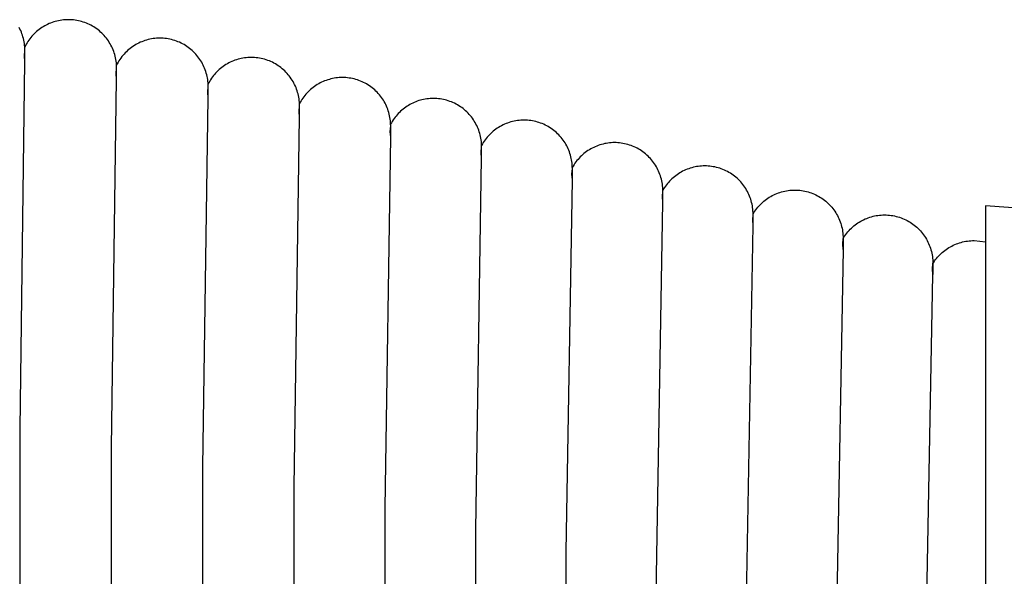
# Model space of a CAD drawing. Header units: millimetres. Extents: x 5000 to 6727, y 0 to 1679.
# Tile 38 of 106: x 5532 to 5619, y 679 to 728. Entities that reach past the tile are written whole.
import ezdxf

# ---------------------------------------------------------------- set-up
doc = ezdxf.new("R2010")
doc.units = ezdxf.units.MM
doc.layers.add('Archiv', color=18, linetype='Continuous', true_color=0x000000)
doc.layers.add('Make2D$Sichtbar$Kurven', color=18, linetype='Continuous', true_color=0x000000)

msp = doc.modelspace()

# ---------------------------------------------------------------- linework, layer by layer
at = {"layer": 'Archiv'}
for p, q in [((5532.494, 727.342), (5532.426, 727.475)), ((5534.423, 727.476), (5534.303, 727.394)), ((5534.545, 727.553), (5534.423, 727.476)), ((5534.67, 727.627), (5534.545, 727.553)), ((5534.798, 727.695), (5534.67, 727.627)), ((5534.928, 727.76), (5534.798, 727.695)), ((5535.06, 727.82), (5534.928, 727.76)), ((5535.194, 727.876), (5535.06, 727.82)), ((5535.33, 727.926), (5535.194, 727.876)), ((5535.467, 727.973), (5535.33, 727.926)), ((5535.606, 728.014), (5535.467, 727.973)), ((5535.747, 728.051), (5535.606, 728.014)), ((5535.888, 728.083), (5535.747, 728.051)), ((5536.031, 728.11), (5535.888, 728.083)), ((5536.174, 728.132), (5536.031, 728.11)), ((5536.318, 728.149), (5536.174, 728.132)), ((5536.463, 728.162), (5536.318, 728.149)), ((5536.608, 728.169), (5536.463, 728.162)), ((5536.753, 728.172), (5536.608, 728.169)), ((5536.901, 728.169), (5536.753, 728.172)), ((5537.049, 728.161), (5536.901, 728.169)), ((5537.197, 728.148), (5537.049, 728.161)), ((5537.344, 728.13), (5537.197, 728.148)), ((5537.491, 728.107), (5537.344, 728.13)), ((5537.636, 728.079), (5537.491, 728.107)), ((5537.781, 728.045), (5537.636, 728.079)), ((5537.924, 728.007), (5537.781, 728.045)), ((5538.066, 727.964), (5537.924, 728.007)), ((5538.206, 727.915), (5538.066, 727.964)), ((5538.345, 727.862), (5538.206, 727.915)), ((5538.481, 727.804), (5538.345, 727.862)), ((5538.616, 727.741), (5538.481, 727.804)), ((5538.748, 727.674), (5538.616, 727.741)), ((5538.878, 727.602), (5538.748, 727.674)), ((5539.005, 727.526), (5538.878, 727.602)), ((5539.129, 727.445), (5539.005, 727.526)), ((5539.251, 727.36), (5539.129, 727.445)), ((5532.556, 727.208), (5532.494, 727.342)), ((5532.614, 727.071), (5532.556, 727.208)), ((5532.667, 726.933), (5532.614, 727.071)), ((5532.716, 726.793), (5532.667, 726.933)), ((5532.759, 726.651), (5532.716, 726.793)), ((5532.797, 726.508), (5532.759, 726.651)), ((5533.457, 726.605), (5533.367, 726.491)), ((5533.55, 726.716), (5533.457, 726.605)), ((5533.648, 726.824), (5533.55, 726.716)), ((5533.748, 726.928), (5533.648, 726.824)), ((5533.853, 727.029), (5533.748, 726.928)), ((5533.96, 727.126), (5533.853, 727.029)), ((5534.071, 727.219), (5533.96, 727.126)), ((5534.186, 727.309), (5534.071, 727.219)), ((5534.303, 727.394), (5534.186, 727.309)), ((5539.369, 727.271), (5539.251, 727.36)), ((5539.484, 727.177), (5539.369, 727.271)), ((5539.596, 727.08), (5539.484, 727.177)), ((5539.705, 726.979), (5539.596, 727.08)), ((5539.81, 726.874), (5539.705, 726.979)), ((5539.911, 726.766), (5539.81, 726.874)), ((5540.008, 726.654), (5539.911, 726.766)), ((5540.102, 726.538), (5540.008, 726.654)), ((5532.831, 726.363), (5532.797, 726.508)), ((5532.859, 726.217), (5532.831, 726.363)), ((5532.882, 726.071), (5532.859, 726.217)), ((5532.9, 725.924), (5532.882, 726.071)), ((5532.913, 725.776), (5532.9, 725.924)), ((5532.921, 725.628), (5532.913, 725.776)), ((5532.98, 725.879), (5532.915, 725.749)), ((5533.049, 726.006), (5532.98, 725.879)), ((5533.122, 726.131), (5533.049, 726.006)), ((5533.2, 726.254), (5533.122, 726.131)), ((5533.282, 726.374), (5533.2, 726.254)), ((5533.367, 726.491), (5533.282, 726.374)), ((5540.191, 726.42), (5540.102, 726.538)), ((5540.276, 726.298), (5540.191, 726.42)), ((5540.357, 726.174), (5540.276, 726.298)), ((5540.433, 726.047), (5540.357, 726.174)), ((5540.505, 725.917), (5540.433, 726.047)), ((5540.572, 725.785), (5540.505, 725.917)), ((5540.635, 725.65), (5540.572, 725.785)), ((5542.318, 725.732), (5542.199, 725.643)), ((5542.439, 725.817), (5542.318, 725.732)), ((5542.564, 725.898), (5542.439, 725.817)), ((5542.691, 725.974), (5542.564, 725.898)), ((5542.821, 726.046), (5542.691, 725.974)), ((5542.953, 726.113), (5542.821, 726.046)), ((5543.087, 726.176), (5542.953, 726.113)), ((5543.224, 726.233), (5543.087, 726.176)), ((5543.362, 726.287), (5543.224, 726.233)), ((5543.502, 726.335), (5543.362, 726.287)), ((5543.644, 726.378), (5543.502, 726.335)), ((5543.787, 726.417), (5543.644, 726.378)), ((5543.932, 726.45), (5543.787, 726.417)), ((5544.077, 726.478), (5543.932, 726.45)), ((5544.224, 726.501), (5544.077, 726.478)), ((5544.371, 726.519), (5544.224, 726.501)), ((5544.519, 726.532), (5544.371, 726.519)), ((5544.667, 726.54), (5544.519, 726.532)), ((5544.815, 726.543), (5544.667, 726.54)), ((5544.963, 726.54), (5544.815, 726.543)), ((5545.111, 726.532), (5544.963, 726.54)), ((5545.259, 726.519), (5545.111, 726.532)), ((5545.406, 726.501), (5545.259, 726.519)), ((5545.553, 726.478), (5545.406, 726.501)), ((5545.698, 726.45), (5545.553, 726.478)), ((5545.843, 726.416), (5545.698, 726.45)), ((5545.986, 726.378), (5545.843, 726.416)), ((5546.128, 726.335), (5545.986, 726.378)), ((5546.268, 726.286), (5546.128, 726.335)), ((5546.407, 726.233), (5546.268, 726.286)), ((5546.543, 726.175), (5546.407, 726.233)), ((5546.678, 726.113), (5546.543, 726.175)), ((5546.81, 726.045), (5546.678, 726.113)), ((5546.94, 725.973), (5546.81, 726.045)), ((5547.067, 725.897), (5546.94, 725.973)), ((5547.191, 725.816), (5547.067, 725.897)), ((5547.313, 725.731), (5547.191, 725.816)), ((5547.431, 725.642), (5547.313, 725.731)), ((5532.924, 725.479), (5532.921, 725.628)), ((5532.924, 724.476), (5532.924, 725.479)), ((5540.693, 725.514), (5540.635, 725.65)), ((5540.746, 725.375), (5540.693, 725.514)), ((5540.795, 725.235), (5540.746, 725.375)), ((5540.838, 725.093), (5540.795, 725.235)), ((5540.876, 724.95), (5540.838, 725.093)), ((5540.91, 724.805), (5540.876, 724.95)), ((5541.467, 724.911), (5541.378, 724.792)), ((5541.56, 725.026), (5541.467, 724.911)), ((5541.658, 725.138), (5541.56, 725.026)), ((5541.759, 725.246), (5541.658, 725.138)), ((5541.864, 725.351), (5541.759, 725.246)), ((5541.972, 725.452), (5541.864, 725.351)), ((5542.084, 725.549), (5541.972, 725.452)), ((5542.199, 725.643), (5542.084, 725.549)), ((5547.547, 725.548), (5547.431, 725.642)), ((5547.659, 725.451), (5547.547, 725.548)), ((5547.767, 725.35), (5547.659, 725.451)), ((5547.872, 725.245), (5547.767, 725.35)), ((5547.973, 725.137), (5547.872, 725.245)), ((5548.07, 725.025), (5547.973, 725.137)), ((5548.164, 724.909), (5548.07, 725.025)), ((5548.253, 724.791), (5548.164, 724.909)), ((5552.42, 724.82), (5552.274, 724.802)), ((5552.566, 724.832), (5552.42, 724.82)), ((5552.713, 724.84), (5552.566, 724.832)), ((5552.86, 724.842), (5552.713, 724.84)), ((5553.008, 724.84), (5552.86, 724.842)), ((5553.156, 724.832), (5553.008, 724.84)), ((5553.304, 724.819), (5553.156, 724.832)), ((5553.451, 724.801), (5553.304, 724.819)), ((5532.503, 692.096), (5532.924, 724.476)), ((5540.938, 724.66), (5540.91, 724.805)), ((5540.961, 724.513), (5540.938, 724.66)), ((5540.979, 724.366), (5540.961, 724.513)), ((5540.992, 724.218), (5540.979, 724.366)), ((5541, 724.07), (5540.992, 724.218)), ((5541.063, 724.29), (5540.996, 724.158)), ((5541.003, 723.922), (5541, 724.07)), ((5541.135, 724.42), (5541.063, 724.29)), ((5541.212, 724.547), (5541.135, 724.42)), ((5541.293, 724.671), (5541.212, 724.547)), ((5541.378, 724.792), (5541.293, 724.671)), ((5548.338, 724.669), (5548.253, 724.791)), ((5548.419, 724.545), (5548.338, 724.669)), ((5548.495, 724.418), (5548.419, 724.545)), ((5548.567, 724.288), (5548.495, 724.418)), ((5548.635, 724.156), (5548.567, 724.288)), ((5548.697, 724.021), (5548.635, 724.156)), ((5548.755, 723.885), (5548.697, 724.021)), ((5550.264, 723.958), (5550.15, 723.866)), ((5550.382, 724.046), (5550.264, 723.958)), ((5550.503, 724.129), (5550.382, 724.046)), ((5550.627, 724.209), (5550.503, 724.129)), ((5550.753, 724.284), (5550.627, 724.209)), ((5550.882, 724.354), (5550.753, 724.284)), ((5551.013, 724.42), (5550.882, 724.354)), ((5551.147, 724.482), (5551.013, 724.42)), ((5551.282, 724.539), (5551.147, 724.482)), ((5551.419, 724.591), (5551.282, 724.539)), ((5551.558, 724.638), (5551.419, 724.591)), ((5551.699, 724.681), (5551.558, 724.638)), ((5551.841, 724.719), (5551.699, 724.681)), ((5551.984, 724.751), (5551.841, 724.719)), ((5552.129, 724.779), (5551.984, 724.751)), ((5552.274, 724.802), (5552.129, 724.779)), ((5553.598, 724.778), (5553.451, 724.801)), ((5553.743, 724.75), (5553.598, 724.778)), ((5553.888, 724.716), (5553.743, 724.75)), ((5554.031, 724.678), (5553.888, 724.716)), ((5554.173, 724.634), (5554.031, 724.678)), ((5554.313, 724.586), (5554.173, 724.634)), ((5554.452, 724.533), (5554.313, 724.586)), ((5554.588, 724.475), (5554.452, 724.533)), ((5554.723, 724.412), (5554.588, 724.475)), ((5554.855, 724.345), (5554.723, 724.412)), ((5554.985, 724.273), (5554.855, 724.345)), ((5555.112, 724.197), (5554.985, 724.273)), ((5555.236, 724.116), (5555.112, 724.197)), ((5555.358, 724.031), (5555.236, 724.116)), ((5555.476, 723.942), (5555.358, 724.031)), ((5541.003, 723.921), (5541.003, 723.922)), ((5541.003, 722.919), (5541.003, 723.921)), ((5548.808, 723.746), (5548.755, 723.885)), ((5548.857, 723.606), (5548.808, 723.746)), ((5548.9, 723.464), (5548.857, 723.606)), ((5548.939, 723.321), (5548.9, 723.464)), ((5548.972, 723.176), (5548.939, 723.321)), ((5549, 723.031), (5548.972, 723.176)), ((5549.444, 723.122), (5549.359, 723.002)), ((5549.534, 723.238), (5549.444, 723.122)), ((5549.627, 723.352), (5549.534, 723.238)), ((5549.724, 723.462), (5549.627, 723.352)), ((5549.825, 723.568), (5549.724, 723.462)), ((5549.93, 723.671), (5549.825, 723.568)), ((5550.038, 723.771), (5549.93, 723.671)), ((5550.15, 723.866), (5550.038, 723.771)), ((5555.591, 723.848), (5555.476, 723.942)), ((5555.703, 723.751), (5555.591, 723.848)), ((5555.812, 723.65), (5555.703, 723.751)), ((5555.917, 723.545), (5555.812, 723.65)), ((5556.018, 723.436), (5555.917, 723.545)), ((5556.115, 723.324), (5556.018, 723.436)), ((5556.209, 723.209), (5556.115, 723.324)), ((5556.298, 723.091), (5556.209, 723.209)), ((5556.383, 722.969), (5556.298, 723.091)), ((5540.565, 690.467), (5541.003, 722.919)), ((5549.023, 722.884), (5549, 723.031)), ((5549.042, 722.737), (5549.023, 722.884)), ((5549.054, 722.589), (5549.042, 722.737)), ((5549.062, 722.441), (5549.054, 722.589)), ((5549.128, 722.627), (5549.06, 722.496)), ((5549.065, 722.293), (5549.062, 722.441)), ((5549.065, 721.289), (5549.065, 722.293)), ((5549.201, 722.754), (5549.128, 722.627)), ((5549.277, 722.88), (5549.201, 722.754)), ((5549.359, 723.002), (5549.277, 722.88)), ((5556.464, 722.845), (5556.383, 722.969)), ((5556.54, 722.718), (5556.464, 722.845)), ((5556.612, 722.588), (5556.54, 722.718)), ((5556.679, 722.456), (5556.612, 722.588)), ((5556.742, 722.321), (5556.679, 722.456)), ((5556.8, 722.185), (5556.742, 722.321)), ((5558.429, 722.289), (5558.311, 722.203)), ((5558.549, 722.371), (5558.429, 722.289)), ((5558.672, 722.449), (5558.549, 722.371)), ((5558.797, 722.523), (5558.672, 722.449)), ((5558.925, 722.592), (5558.797, 722.523)), ((5559.056, 722.657), (5558.925, 722.592)), ((5559.188, 722.717), (5559.056, 722.657)), ((5559.323, 722.773), (5559.188, 722.717)), ((5559.459, 722.824), (5559.323, 722.773)), ((5559.597, 722.871), (5559.459, 722.824)), ((5559.736, 722.913), (5559.597, 722.871)), ((5559.877, 722.95), (5559.736, 722.913)), ((5560.019, 722.982), (5559.877, 722.95)), ((5560.162, 723.009), (5560.019, 722.982)), ((5560.306, 723.031), (5560.162, 723.009)), ((5560.45, 723.049), (5560.306, 723.031)), ((5560.595, 723.061), (5560.45, 723.049)), ((5560.741, 723.069), (5560.595, 723.061)), ((5560.886, 723.071), (5560.741, 723.069)), ((5561.035, 723.069), (5560.886, 723.071)), ((5561.183, 723.061), (5561.035, 723.069)), ((5561.33, 723.048), (5561.183, 723.061)), ((5561.478, 723.03), (5561.33, 723.048)), ((5561.624, 723.007), (5561.478, 723.03)), ((5561.77, 722.978), (5561.624, 723.007)), ((5561.914, 722.945), (5561.77, 722.978)), ((5562.058, 722.907), (5561.914, 722.945)), ((5562.2, 722.863), (5562.058, 722.907)), ((5562.34, 722.815), (5562.2, 722.863)), ((5562.478, 722.762), (5562.34, 722.815)), ((5562.615, 722.704), (5562.478, 722.762)), ((5562.749, 722.641), (5562.615, 722.704)), ((5562.881, 722.574), (5562.749, 722.641)), ((5563.011, 722.502), (5562.881, 722.574)), ((5563.138, 722.426), (5563.011, 722.502)), ((5563.263, 722.345), (5563.138, 722.426)), ((5563.384, 722.26), (5563.263, 722.345)), ((5563.503, 722.17), (5563.384, 722.26)), ((5556.853, 722.046), (5556.8, 722.185)), ((5556.902, 721.906), (5556.853, 722.046)), ((5556.945, 721.764), (5556.902, 721.906)), ((5556.983, 721.621), (5556.945, 721.764)), ((5557.017, 721.476), (5556.983, 721.621)), ((5557.045, 721.331), (5557.017, 721.476)), ((5557.493, 721.38), (5557.407, 721.262)), ((5557.582, 721.494), (5557.493, 721.38)), ((5557.676, 721.606), (5557.582, 721.494)), ((5557.773, 721.714), (5557.676, 721.606)), ((5557.874, 721.819), (5557.773, 721.714)), ((5557.978, 721.921), (5557.874, 721.819)), ((5558.086, 722.018), (5557.978, 721.921)), ((5558.197, 722.112), (5558.086, 722.018)), ((5558.311, 722.203), (5558.197, 722.112)), ((5563.618, 722.077), (5563.503, 722.17)), ((5563.73, 721.98), (5563.618, 722.077)), ((5563.838, 721.879), (5563.73, 721.98)), ((5563.943, 721.774), (5563.838, 721.879)), ((5564.044, 721.665), (5563.943, 721.774)), ((5564.142, 721.553), (5564.044, 721.665)), ((5564.235, 721.438), (5564.142, 721.553)), ((5564.324, 721.32), (5564.235, 721.438)), ((5548.61, 688.767), (5549.065, 721.289)), ((5557.068, 721.184), (5557.045, 721.331)), ((5557.086, 721.037), (5557.068, 721.184)), ((5557.099, 720.889), (5557.086, 721.037)), ((5557.107, 720.741), (5557.099, 720.889)), ((5557.175, 720.892), (5557.106, 720.764)), ((5557.11, 720.593), (5557.107, 720.741)), ((5557.11, 720.592), (5557.11, 720.593)), ((5557.11, 719.589), (5557.11, 720.592)), ((5557.248, 721.018), (5557.175, 720.892)), ((5557.325, 721.141), (5557.248, 721.018)), ((5557.407, 721.262), (5557.325, 721.141)), ((5564.41, 721.198), (5564.324, 721.32)), ((5564.49, 721.074), (5564.41, 721.198)), ((5564.567, 720.946), (5564.49, 721.074)), ((5564.639, 720.817), (5564.567, 720.946)), ((5564.706, 720.685), (5564.639, 720.817)), ((5564.769, 720.55), (5564.706, 720.685)), ((5564.827, 720.414), (5564.769, 720.55)), ((5566.576, 720.542), (5566.457, 720.461)), ((5566.698, 720.618), (5566.576, 720.542)), ((5566.823, 720.691), (5566.698, 720.618)), ((5566.95, 720.759), (5566.823, 720.691)), ((5567.079, 720.822), (5566.95, 720.759)), ((5567.211, 720.882), (5567.079, 720.822)), ((5567.344, 720.937), (5567.211, 720.882)), ((5567.479, 720.987), (5567.344, 720.937)), ((5567.616, 721.033), (5567.479, 720.987)), ((5567.754, 721.074), (5567.616, 721.033)), ((5567.894, 721.11), (5567.754, 721.074)), ((5568.035, 721.141), (5567.894, 721.11)), ((5568.176, 721.168), (5568.035, 721.141)), ((5568.319, 721.19), (5568.176, 721.168)), ((5568.462, 721.207), (5568.319, 721.19)), ((5568.606, 721.219), (5568.462, 721.207)), ((5568.75, 721.227), (5568.606, 721.219)), ((5568.894, 721.229), (5568.75, 721.227)), ((5569.042, 721.227), (5568.894, 721.229)), ((5569.19, 721.219), (5569.042, 721.227)), ((5569.338, 721.206), (5569.19, 721.219)), ((5569.485, 721.188), (5569.338, 721.206)), ((5569.632, 721.165), (5569.485, 721.188)), ((5569.778, 721.136), (5569.632, 721.165)), ((5569.922, 721.103), (5569.778, 721.136)), ((5570.065, 721.065), (5569.922, 721.103)), ((5570.207, 721.021), (5570.065, 721.065)), ((5570.347, 720.973), (5570.207, 721.021)), ((5570.486, 720.92), (5570.347, 720.973)), ((5570.623, 720.862), (5570.486, 720.92)), ((5570.757, 720.799), (5570.623, 720.862)), ((5570.889, 720.732), (5570.757, 720.799)), ((5571.019, 720.66), (5570.889, 720.732)), ((5571.146, 720.583), (5571.019, 720.66)), ((5571.27, 720.503), (5571.146, 720.583)), ((5571.392, 720.418), (5571.27, 720.503)), ((5564.88, 720.275), (5564.827, 720.414)), ((5564.928, 720.135), (5564.88, 720.275)), ((5564.972, 719.993), (5564.928, 720.135)), ((5565.01, 719.85), (5564.972, 719.993)), ((5565.043, 719.705), (5565.01, 719.85)), ((5565.072, 719.56), (5565.043, 719.705)), ((5565.612, 719.68), (5565.523, 719.567)), ((5565.706, 719.79), (5565.612, 719.68)), ((5565.803, 719.896), (5565.706, 719.79)), ((5565.904, 719.999), (5565.803, 719.896)), ((5566.008, 720.099), (5565.904, 719.999)), ((5566.115, 720.195), (5566.008, 720.099)), ((5566.226, 720.288), (5566.115, 720.195)), ((5566.34, 720.376), (5566.226, 720.288)), ((5566.457, 720.461), (5566.34, 720.376)), ((5571.51, 720.328), (5571.392, 720.418)), ((5571.626, 720.235), (5571.51, 720.328)), ((5571.738, 720.138), (5571.626, 720.235)), ((5571.846, 720.037), (5571.738, 720.138)), ((5571.951, 719.932), (5571.846, 720.037)), ((5572.052, 719.823), (5571.951, 719.932)), ((5572.15, 719.711), (5572.052, 719.823)), ((5572.243, 719.596), (5572.15, 719.711)), ((5556.636, 686.996), (5557.11, 719.589)), ((5565.095, 719.413), (5565.072, 719.56)), ((5565.113, 719.266), (5565.095, 719.413)), ((5565.126, 719.118), (5565.113, 719.266)), ((5565.134, 718.97), (5565.126, 719.118)), ((5565.203, 719.087), (5565.134, 718.961)), ((5565.136, 718.822), (5565.134, 718.97)), ((5565.136, 718.821), (5565.136, 718.822)), ((5565.136, 717.818), (5565.136, 718.821)), ((5565.277, 719.211), (5565.203, 719.087)), ((5565.355, 719.332), (5565.277, 719.211)), ((5565.437, 719.451), (5565.355, 719.332)), ((5565.523, 719.567), (5565.437, 719.451)), ((5572.332, 719.477), (5572.243, 719.596)), ((5572.417, 719.356), (5572.332, 719.477)), ((5572.498, 719.232), (5572.417, 719.356)), ((5572.574, 719.104), (5572.498, 719.232)), ((5572.646, 718.975), (5572.574, 719.104)), ((5572.714, 718.843), (5572.646, 718.975)), ((5572.776, 718.708), (5572.714, 718.843)), ((5574.769, 718.754), (5574.642, 718.678)), ((5574.898, 718.825), (5574.769, 718.754)), ((5575.03, 718.891), (5574.898, 718.825)), ((5575.163, 718.953), (5575.03, 718.891)), ((5575.299, 719.011), (5575.163, 718.953)), ((5575.437, 719.063), (5575.299, 719.011)), ((5575.576, 719.111), (5575.437, 719.063)), ((5575.718, 719.154), (5575.576, 719.111)), ((5575.86, 719.192), (5575.718, 719.154)), ((5576.004, 719.225), (5575.86, 719.192)), ((5576.149, 719.253), (5576.004, 719.225)), ((5576.294, 719.276), (5576.149, 719.253)), ((5576.441, 719.293), (5576.294, 719.276)), ((5576.587, 719.306), (5576.441, 719.293)), ((5576.735, 719.314), (5576.587, 719.306)), ((5576.882, 719.316), (5576.735, 719.314)), ((5577.03, 719.314), (5576.882, 719.316)), ((5577.179, 719.306), (5577.03, 719.314)), ((5577.326, 719.293), (5577.179, 719.306)), ((5577.474, 719.275), (5577.326, 719.293)), ((5577.62, 719.252), (5577.474, 719.275)), ((5577.766, 719.224), (5577.62, 719.252)), ((5577.91, 719.19), (5577.766, 719.224)), ((5578.053, 719.152), (5577.91, 719.19)), ((5578.195, 719.108), (5578.053, 719.152)), ((5578.336, 719.06), (5578.195, 719.108)), ((5578.474, 719.007), (5578.336, 719.06)), ((5578.611, 718.949), (5578.474, 719.007)), ((5578.745, 718.886), (5578.611, 718.949)), ((5578.877, 718.819), (5578.745, 718.886)), ((5579.007, 718.747), (5578.877, 718.819)), ((5579.134, 718.671), (5579.007, 718.747)), ((5572.834, 718.572), (5572.776, 718.708)), ((5572.888, 718.433), (5572.834, 718.572)), ((5572.936, 718.293), (5572.888, 718.433)), ((5572.979, 718.151), (5572.936, 718.293)), ((5573.018, 718.008), (5572.979, 718.151)), ((5573.051, 717.863), (5573.018, 718.008)), ((5573.738, 717.926), (5573.641, 717.816)), ((5573.839, 718.034), (5573.738, 717.926)), ((5573.944, 718.137), (5573.839, 718.034)), ((5574.052, 718.237), (5573.944, 718.137)), ((5574.164, 718.334), (5574.052, 718.237)), ((5574.279, 718.426), (5574.164, 718.334)), ((5574.397, 718.514), (5574.279, 718.426)), ((5574.518, 718.598), (5574.397, 718.514)), ((5574.642, 718.678), (5574.518, 718.598)), ((5579.259, 718.59), (5579.134, 718.671)), ((5579.38, 718.505), (5579.259, 718.59)), ((5579.499, 718.416), (5579.38, 718.505)), ((5579.614, 718.322), (5579.499, 718.416)), ((5579.726, 718.225), (5579.614, 718.322)), ((5579.834, 718.124), (5579.726, 718.225)), ((5579.939, 718.019), (5579.834, 718.124)), ((5580.04, 717.91), (5579.939, 718.019)), ((5580.138, 717.798), (5580.04, 717.91)), ((5564.644, 685.154), (5565.136, 717.818)), ((5573.079, 717.718), (5573.051, 717.863)), ((5573.103, 717.571), (5573.079, 717.718)), ((5573.121, 717.424), (5573.103, 717.571)), ((5573.134, 717.276), (5573.121, 717.424)), ((5573.141, 717.128), (5573.134, 717.276)), ((5573.144, 716.98), (5573.141, 717.128)), ((5573.215, 717.215), (5573.143, 717.086)), ((5573.292, 717.341), (5573.215, 717.215)), ((5573.373, 717.464), (5573.292, 717.341)), ((5573.458, 717.584), (5573.373, 717.464)), ((5573.548, 717.701), (5573.458, 717.584)), ((5573.641, 717.816), (5573.548, 717.701)), ((5580.231, 717.683), (5580.138, 717.798)), ((5580.32, 717.565), (5580.231, 717.683)), ((5580.405, 717.443), (5580.32, 717.565)), ((5580.486, 717.319), (5580.405, 717.443)), ((5580.563, 717.192), (5580.486, 717.319)), ((5580.635, 717.062), (5580.563, 717.192)), ((5580.702, 716.93), (5580.635, 717.062)), ((5583.281, 717.033), (5583.147, 716.977)), ((5583.418, 717.085), (5583.281, 717.033)), ((5583.556, 717.132), (5583.418, 717.085)), ((5583.696, 717.174), (5583.556, 717.132)), ((5583.837, 717.211), (5583.696, 717.174)), ((5583.98, 717.243), (5583.837, 717.211)), ((5584.123, 717.271), (5583.98, 717.243)), ((5584.267, 717.293), (5584.123, 717.271)), ((5584.412, 717.311), (5584.267, 717.293)), ((5584.558, 717.323), (5584.412, 717.311)), ((5584.704, 717.331), (5584.558, 717.323)), ((5584.85, 717.333), (5584.704, 717.331)), ((5584.998, 717.331), (5584.85, 717.333)), ((5585.146, 717.323), (5584.998, 717.331)), ((5585.294, 717.31), (5585.146, 717.323)), ((5585.441, 717.292), (5585.294, 717.31)), ((5585.588, 717.269), (5585.441, 717.292)), ((5585.733, 717.24), (5585.588, 717.269)), ((5585.878, 717.207), (5585.733, 717.24)), ((5586.021, 717.169), (5585.878, 717.207)), ((5586.163, 717.125), (5586.021, 717.169)), ((5586.303, 717.077), (5586.163, 717.125)), ((5586.442, 717.024), (5586.303, 717.077)), ((5586.578, 716.966), (5586.442, 717.024)), ((5573.144, 716.979), (5573.144, 716.98)), ((5573.144, 715.976), (5573.144, 716.979)), ((5580.765, 716.795), (5580.702, 716.93)), ((5580.823, 716.659), (5580.765, 716.795)), ((5580.876, 716.52), (5580.823, 716.659)), ((5580.924, 716.38), (5580.876, 716.52)), ((5580.967, 716.238), (5580.924, 716.38)), ((5581.006, 716.095), (5580.967, 716.238)), ((5581.934, 716.175), (5581.83, 716.073)), ((5582.042, 716.274), (5581.934, 716.175)), ((5582.153, 716.368), (5582.042, 716.274)), ((5582.268, 716.459), (5582.153, 716.368)), ((5582.385, 716.546), (5582.268, 716.459)), ((5582.506, 716.628), (5582.385, 716.546)), ((5582.629, 716.707), (5582.506, 716.628)), ((5582.755, 716.781), (5582.629, 716.707)), ((5582.883, 716.851), (5582.755, 716.781)), ((5583.014, 716.916), (5582.883, 716.851)), ((5583.147, 716.977), (5583.014, 716.916)), ((5586.713, 716.903), (5586.578, 716.966)), ((5586.845, 716.836), (5586.713, 716.903)), ((5586.975, 716.764), (5586.845, 716.836)), ((5587.102, 716.687), (5586.975, 716.764)), ((5587.226, 716.607), (5587.102, 716.687)), ((5587.348, 716.522), (5587.226, 716.607)), ((5587.466, 716.432), (5587.348, 716.522)), ((5587.582, 716.339), (5587.466, 716.432)), ((5587.693, 716.242), (5587.582, 716.339)), ((5587.802, 716.14), (5587.693, 716.242)), ((5572.632, 683.241), (5573.144, 715.976)), ((5581.039, 715.95), (5581.006, 716.095)), ((5581.067, 715.805), (5581.039, 715.95)), ((5581.091, 715.658), (5581.067, 715.805)), ((5581.109, 715.511), (5581.091, 715.658)), ((5581.122, 715.363), (5581.109, 715.511)), ((5581.129, 715.215), (5581.122, 715.363)), ((5581.282, 715.392), (5581.204, 715.268)), ((5581.363, 715.513), (5581.282, 715.392)), ((5581.448, 715.631), (5581.363, 715.513)), ((5581.538, 715.747), (5581.448, 715.631)), ((5581.632, 715.859), (5581.538, 715.747)), ((5581.729, 715.968), (5581.632, 715.859)), ((5581.83, 716.073), (5581.729, 715.968)), ((5587.907, 716.036), (5587.802, 716.14)), ((5588.008, 715.927), (5587.907, 716.036)), ((5588.105, 715.815), (5588.008, 715.927)), ((5588.199, 715.7), (5588.105, 715.815)), ((5588.288, 715.581), (5588.199, 715.7)), ((5588.373, 715.46), (5588.288, 715.581)), ((5588.454, 715.335), (5588.373, 715.46)), ((5588.53, 715.208), (5588.454, 715.335)), ((5592.652, 715.277), (5592.507, 715.27)), ((5592.796, 715.28), (5592.652, 715.277)), ((5592.945, 715.277), (5592.796, 715.28)), ((5593.093, 715.269), (5592.945, 715.277)), ((5581.132, 715.067), (5581.129, 715.215)), ((5581.204, 715.268), (5581.131, 715.141)), ((5581.132, 714.063), (5581.132, 715.067)), ((5588.602, 715.079), (5588.53, 715.208)), ((5588.67, 714.946), (5588.602, 715.079)), ((5588.732, 714.812), (5588.67, 714.946)), ((5588.79, 714.675), (5588.732, 714.812)), ((5588.843, 714.537), (5588.79, 714.675)), ((5588.892, 714.397), (5588.843, 714.537)), ((5590.236, 714.422), (5590.122, 714.333)), ((5590.353, 714.507), (5590.236, 714.422)), ((5590.473, 714.588), (5590.353, 714.507)), ((5590.595, 714.665), (5590.473, 714.588)), ((5590.72, 714.738), (5590.595, 714.665)), ((5590.847, 714.806), (5590.72, 714.738)), ((5590.977, 714.87), (5590.847, 714.806)), ((5591.109, 714.93), (5590.977, 714.87)), ((5591.242, 714.985), (5591.109, 714.93)), ((5591.378, 715.036), (5591.242, 714.985)), ((5591.515, 715.082), (5591.378, 715.036)), ((5591.654, 715.123), (5591.515, 715.082)), ((5591.794, 715.16), (5591.654, 715.123)), ((5591.935, 715.191), (5591.794, 715.16)), ((5592.077, 715.218), (5591.935, 715.191)), ((5592.22, 715.24), (5592.077, 715.218)), ((5592.363, 715.257), (5592.22, 715.24)), ((5592.507, 715.27), (5592.363, 715.257)), ((5593.241, 715.256), (5593.093, 715.269)), ((5593.388, 715.238), (5593.241, 715.256)), ((5593.534, 715.215), (5593.388, 715.238)), ((5593.68, 715.187), (5593.534, 715.215)), ((5593.825, 715.153), (5593.68, 715.187)), ((5593.968, 715.115), (5593.825, 715.153)), ((5594.11, 715.072), (5593.968, 715.115)), ((5594.25, 715.023), (5594.11, 715.072)), ((5594.388, 714.97), (5594.25, 715.023)), ((5594.525, 714.912), (5594.388, 714.97)), ((5594.659, 714.849), (5594.525, 714.912)), ((5594.792, 714.782), (5594.659, 714.849)), ((5594.921, 714.71), (5594.792, 714.782)), ((5595.049, 714.634), (5594.921, 714.71)), ((5595.173, 714.553), (5595.049, 714.634)), ((5595.294, 714.468), (5595.173, 714.553)), ((5595.413, 714.379), (5595.294, 714.468)), ((5580.6, 681.258), (5581.132, 714.063)), ((5588.935, 714.255), (5588.892, 714.397)), ((5588.973, 714.112), (5588.935, 714.255)), ((5589.007, 713.967), (5588.973, 714.112)), ((5589.035, 713.821), (5589.007, 713.967)), ((5589.058, 713.675), (5589.035, 713.821)), ((5589.076, 713.528), (5589.058, 713.675)), ((5589.418, 713.608), (5589.332, 713.492)), ((5589.508, 713.722), (5589.418, 713.608)), ((5589.601, 713.832), (5589.508, 713.722)), ((5589.699, 713.939), (5589.601, 713.832)), ((5589.799, 714.043), (5589.699, 713.939)), ((5589.904, 714.143), (5589.799, 714.043)), ((5590.011, 714.24), (5589.904, 714.143)), ((5590.122, 714.333), (5590.011, 714.24)), ((5595.528, 714.285), (5595.413, 714.379)), ((5595.64, 714.188), (5595.528, 714.285)), ((5595.749, 714.087), (5595.64, 714.188)), ((5595.854, 713.982), (5595.749, 714.087)), ((5595.955, 713.873), (5595.854, 713.982)), ((5596.052, 713.761), (5595.955, 713.873)), ((5596.145, 713.646), (5596.052, 713.761)), ((5596.235, 713.528), (5596.145, 713.646)), ((5589.089, 713.38), (5589.076, 713.528)), ((5589.097, 713.232), (5589.089, 713.38)), ((5589.1, 713.084), (5589.097, 713.232)), ((5589.173, 713.251), (5589.1, 713.126)), ((5589.1, 713.083), (5589.1, 713.084)), ((5589.1, 712.08), (5589.1, 713.083)), ((5589.251, 713.373), (5589.173, 713.251)), ((5589.332, 713.492), (5589.251, 713.373)), ((5596.32, 713.406), (5596.235, 713.528)), ((5596.401, 713.282), (5596.32, 713.406)), ((5596.477, 713.155), (5596.401, 713.282)), ((5596.549, 713.025), (5596.477, 713.155)), ((5596.616, 712.893), (5596.549, 713.025)), ((5596.679, 712.758), (5596.616, 712.893)), ((5596.737, 712.622), (5596.679, 712.758)), ((5588.546, 679.204), (5589.1, 712.08)), ((5596.79, 712.483), (5596.737, 712.622)), ((5596.838, 712.343), (5596.79, 712.483)), ((5596.882, 712.201), (5596.838, 712.343)), ((5596.92, 712.058), (5596.882, 712.201)), ((5596.954, 711.913), (5596.92, 712.058)), ((5596.982, 711.768), (5596.954, 711.913)), ((5597.005, 711.621), (5596.982, 711.768)), ((5597.023, 711.474), (5597.005, 711.621)), ((5597.036, 711.326), (5597.023, 711.474)), ((5597.044, 711.178), (5597.036, 711.326)), ((5597.046, 711.03), (5597.044, 711.178)), ((5597.046, 710.026), (5597.046, 711.03)), ((5596.471, 677.08), (5597.046, 710.026)), ((5604.971, 707.903), (5604.373, 674.886)), ((5612.252, 672.623), (5612.873, 705.709)), ((5532.503, 678.329), (5532.503, 692.096)), ((5540.565, 677.2), (5540.565, 690.467)), ((5548.61, 675), (5548.61, 688.767)), ((5556.636, 673.78), (5556.636, 686.996)), ((5564.644, 671.387), (5564.644, 685.154)), ((5572.632, 670.087), (5572.632, 683.241)), ((5580.6, 667.491), (5580.6, 681.258)), ((5588.546, 666.124), (5588.546, 679.204))]:
    msp.add_line(p, q, dxfattribs=at)
at = {"layer": 'Make2D$Sichtbar$Kurven', "color": 18, "lineweight": -3, "true_color": 0x000000}
for p, q in [((5532.891, 724.954), (5532.924, 725.466)), ((5532.924, 724.476), (5532.891, 724.954)), ((5540.97, 723.397), (5541.003, 723.908)), ((5541.003, 722.918), (5540.97, 723.397)), ((5549.032, 721.768), (5549.065, 722.279)), ((5549.065, 721.289), (5549.032, 721.768)), ((5557.077, 720.068), (5557.11, 720.58)), ((5557.11, 719.589), (5557.077, 720.068)), ((5565.104, 718.296), (5565.136, 718.808)), ((5565.136, 717.818), (5565.104, 718.296)), ((5573.111, 716.454), (5573.144, 716.966)), ((5573.144, 715.976), (5573.111, 716.454)), ((5581.1, 714.541), (5581.132, 715.053)), ((5581.132, 714.063), (5581.1, 714.541)), ((5589.067, 712.558), (5589.1, 713.07)), ((5598.731, 712.661), (5598.863, 712.728)), ((5598.863, 712.728), (5598.997, 712.79)), ((5598.997, 712.79), (5599.133, 712.848)), ((5599.133, 712.848), (5599.271, 712.901)), ((5599.271, 712.901), (5599.411, 712.949)), ((5599.411, 712.949), (5599.553, 712.992)), ((5599.553, 712.992), (5599.696, 713.03)), ((5599.696, 713.03), (5599.84, 713.063)), ((5599.84, 713.063), (5599.985, 713.092)), ((5599.985, 713.092), (5600.131, 713.115)), ((5600.131, 713.115), (5600.278, 713.133)), ((5600.278, 713.133), (5600.426, 713.145)), ((5600.426, 713.145), (5600.573, 713.153)), ((5600.573, 713.153), (5600.721, 713.156)), ((5600.721, 713.156), (5600.87, 713.153)), ((5600.87, 713.153), (5601.018, 713.145)), ((5601.018, 713.145), (5601.165, 713.132)), ((5601.165, 713.132), (5601.313, 713.114)), ((5601.313, 713.114), (5601.459, 713.091)), ((5601.459, 713.091), (5601.605, 713.063)), ((5601.605, 713.063), (5601.749, 713.03)), ((5601.749, 713.03), (5601.893, 712.991)), ((5601.893, 712.991), (5602.034, 712.948)), ((5602.034, 712.948), (5602.175, 712.899)), ((5602.175, 712.899), (5602.313, 712.846)), ((5602.313, 712.846), (5602.45, 712.788)), ((5602.45, 712.788), (5602.584, 712.726)), ((5602.584, 712.726), (5602.716, 712.658)), ((5589.1, 712.08), (5589.067, 712.558)), ((5597.569, 711.756), (5597.67, 711.864)), ((5597.67, 711.864), (5597.775, 711.969)), ((5597.775, 711.969), (5597.883, 712.07)), ((5597.883, 712.07), (5597.995, 712.166)), ((5597.995, 712.166), (5598.11, 712.259)), ((5598.11, 712.259), (5598.229, 712.348)), ((5598.229, 712.348), (5598.35, 712.433)), ((5598.35, 712.433), (5598.474, 712.513)), ((5598.474, 712.513), (5598.601, 712.589)), ((5598.601, 712.589), (5598.731, 712.661)), ((5602.716, 712.658), (5602.846, 712.586)), ((5602.846, 712.586), (5602.973, 712.51)), ((5602.973, 712.51), (5603.098, 712.429)), ((5603.098, 712.429), (5603.219, 712.344)), ((5603.219, 712.344), (5603.338, 712.255)), ((5603.338, 712.255), (5603.453, 712.162)), ((5603.453, 712.162), (5603.565, 712.064)), ((5603.565, 712.064), (5603.673, 711.963)), ((5603.673, 711.963), (5603.778, 711.858)), ((5603.778, 711.858), (5603.879, 711.75)), ((5597.014, 710.505), (5597.046, 711.017)), ((5597.046, 711.041), (5597.123, 711.167)), ((5597.123, 711.167), (5597.204, 711.291)), ((5597.204, 711.291), (5597.289, 711.412)), ((5597.289, 711.412), (5597.378, 711.53)), ((5597.378, 711.53), (5597.472, 711.645)), ((5597.472, 711.645), (5597.569, 711.756)), ((5603.879, 711.75), (5603.977, 711.638)), ((5603.977, 711.638), (5604.07, 711.522)), ((5604.07, 711.522), (5604.159, 711.404)), ((5604.159, 711.404), (5604.245, 711.283)), ((5604.245, 711.283), (5604.325, 711.158)), ((5604.325, 711.158), (5604.402, 711.031)), ((5604.402, 711.031), (5604.474, 710.901)), ((5608.185, 710.939), (5608.331, 710.952)), ((5608.331, 710.952), (5608.477, 710.96)), ((5608.477, 710.96), (5608.623, 710.962)), ((5608.623, 710.962), (5608.772, 710.959)), ((5608.772, 710.959), (5608.92, 710.952)), ((5608.92, 710.952), (5609.068, 710.939)), ((5652.502, 709.457), (5617.502, 711.75)), ((5617.502, 711.75), (5617.502, 702.017)), ((5597.046, 710.026), (5597.014, 710.505)), ((5604.474, 710.901), (5604.541, 710.769)), ((5604.541, 710.769), (5604.604, 710.635)), ((5604.604, 710.635), (5604.662, 710.498)), ((5604.662, 710.498), (5604.715, 710.36)), ((5604.715, 710.36), (5604.763, 710.219)), ((5604.763, 710.219), (5604.807, 710.078)), ((5604.807, 710.078), (5604.845, 709.934)), ((5605.921, 709.992), (5606.035, 710.083)), ((5606.035, 710.083), (5606.153, 710.17)), ((5606.153, 710.17), (5606.273, 710.253)), ((5606.273, 710.253), (5606.397, 710.332)), ((5606.397, 710.332), (5606.523, 710.407)), ((5606.523, 710.407), (5606.651, 710.477)), ((5606.651, 710.477), (5606.782, 710.543)), ((5606.782, 710.543), (5606.915, 710.604)), ((5606.915, 710.604), (5607.051, 710.66)), ((5607.051, 710.66), (5607.188, 710.712)), ((5607.188, 710.712), (5607.326, 710.759)), ((5607.326, 710.759), (5607.466, 710.802)), ((5607.466, 710.802), (5607.608, 710.839)), ((5607.608, 710.839), (5607.751, 710.872)), ((5607.751, 710.872), (5607.895, 710.899)), ((5607.895, 710.899), (5608.039, 710.922)), ((5608.039, 710.922), (5608.185, 710.939)), ((5609.068, 710.939), (5609.215, 710.921)), ((5609.215, 710.921), (5609.361, 710.897)), ((5609.361, 710.897), (5609.507, 710.869)), ((5609.507, 710.869), (5609.652, 710.836)), ((5609.652, 710.836), (5609.795, 710.797)), ((5609.795, 710.797), (5609.937, 710.754)), ((5609.937, 710.754), (5610.077, 710.706)), ((5610.077, 710.706), (5610.215, 710.653)), ((5610.215, 710.653), (5610.352, 710.595)), ((5610.352, 710.595), (5610.486, 710.532)), ((5610.486, 710.532), (5610.619, 710.465)), ((5610.619, 710.465), (5610.748, 710.393)), ((5610.748, 710.393), (5610.875, 710.316)), ((5610.875, 710.316), (5611, 710.236)), ((5611, 710.236), (5611.121, 710.15)), ((5611.121, 710.15), (5611.24, 710.061)), ((5604.845, 709.934), (5604.878, 709.79)), ((5604.878, 709.79), (5604.907, 709.644)), ((5604.907, 709.644), (5604.93, 709.498)), ((5604.93, 709.498), (5604.948, 709.35)), ((5604.948, 709.35), (5604.961, 709.203)), ((5605.13, 709.132), (5605.215, 709.251)), ((5605.215, 709.251), (5605.305, 709.367)), ((5605.305, 709.367), (5605.398, 709.48)), ((5605.398, 709.48), (5605.495, 709.589)), ((5605.495, 709.589), (5605.596, 709.695)), ((5605.596, 709.695), (5605.701, 709.798)), ((5605.701, 709.798), (5605.809, 709.897)), ((5605.809, 709.897), (5605.921, 709.992)), ((5611.24, 710.061), (5611.355, 709.968)), ((5611.355, 709.968), (5611.467, 709.871)), ((5611.467, 709.871), (5611.576, 709.769)), ((5611.576, 709.769), (5611.68, 709.664)), ((5611.68, 709.664), (5611.782, 709.556)), ((5611.782, 709.556), (5611.879, 709.444)), ((5611.879, 709.444), (5611.972, 709.329)), ((5611.972, 709.329), (5612.062, 709.21)), ((5612.062, 709.21), (5612.147, 709.089)), ((5604.939, 708.381), (5604.971, 708.893)), ((5604.971, 707.903), (5604.939, 708.381)), ((5604.961, 709.203), (5604.969, 709.054)), ((5604.969, 709.054), (5604.971, 708.906)), ((5604.971, 708.886), (5605.048, 709.01)), ((5604.971, 708.906), (5604.971, 708.905)), ((5604.971, 708.905), (5604.971, 707.903)), ((5605.048, 709.01), (5605.13, 709.132)), ((5612.147, 709.089), (5612.228, 708.964)), ((5612.228, 708.964), (5612.304, 708.837)), ((5612.304, 708.837), (5612.376, 708.708)), ((5612.376, 708.708), (5612.443, 708.575)), ((5612.443, 708.575), (5612.506, 708.441)), ((5612.506, 708.441), (5612.564, 708.304)), ((5614.679, 708.287), (5614.811, 708.347)), ((5614.811, 708.347), (5614.945, 708.403)), ((5614.945, 708.403), (5615.08, 708.454)), ((5615.08, 708.454), (5615.218, 708.5)), ((5615.218, 708.5), (5615.357, 708.541)), ((5615.357, 708.541), (5615.497, 708.578)), ((5615.497, 708.578), (5615.638, 708.61)), ((5615.638, 708.61), (5615.781, 708.637)), ((5615.781, 708.637), (5615.924, 708.659)), ((5615.924, 708.659), (5616.068, 708.676)), ((5616.068, 708.676), (5616.213, 708.689)), ((5616.213, 708.689), (5616.357, 708.696)), ((5616.357, 708.696), (5616.502, 708.699)), ((5616.502, 708.699), (5617.502, 708.579)), ((5612.564, 708.304), (5612.617, 708.166)), ((5612.617, 708.166), (5612.665, 708.026)), ((5612.665, 708.026), (5612.709, 707.884)), ((5612.709, 707.884), (5612.747, 707.741)), ((5612.747, 707.741), (5612.78, 707.596)), ((5612.78, 707.596), (5612.809, 707.45)), ((5613.499, 707.456), (5613.604, 707.557)), ((5613.604, 707.557), (5613.711, 707.654)), ((5613.711, 707.654), (5613.822, 707.747)), ((5613.822, 707.747), (5613.936, 707.837)), ((5613.936, 707.837), (5614.053, 707.922)), ((5614.053, 707.922), (5614.173, 708.004)), ((5614.173, 708.004), (5614.296, 708.081)), ((5614.296, 708.081), (5614.421, 708.154)), ((5614.421, 708.154), (5614.549, 708.223)), ((5614.549, 708.223), (5614.679, 708.287)), ((5612.809, 707.45), (5612.832, 707.304)), ((5612.832, 707.304), (5612.85, 707.157)), ((5612.841, 706.187), (5612.873, 706.699)), ((5612.85, 707.157), (5612.863, 707.009)), ((5612.863, 707.009), (5612.871, 706.861)), ((5612.871, 706.861), (5612.873, 706.712)), ((5612.873, 706.66), (5612.951, 706.783)), ((5612.873, 706.712), (5612.873, 706.712)), ((5612.873, 706.712), (5612.873, 705.709)), ((5612.951, 706.783), (5613.032, 706.903)), ((5613.032, 706.903), (5613.118, 707.02)), ((5613.118, 707.02), (5613.208, 707.133)), ((5613.208, 707.133), (5613.301, 707.244)), ((5613.301, 707.244), (5613.398, 707.352)), ((5613.398, 707.352), (5613.499, 707.456)), ((5612.873, 705.709), (5612.841, 706.187)), ((5617.502, 702.017), (5617.502, 687.339)), ((5617.502, 687.339), (5617.502, 668.276))]:
    msp.add_line(p, q, dxfattribs=at)

doc.saveas('drawing.dxf')
